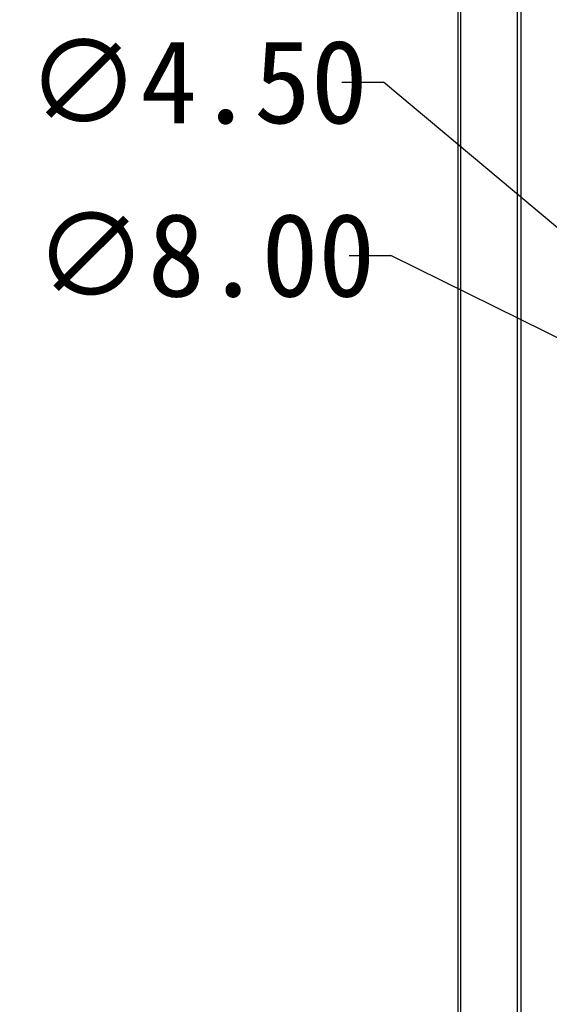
# Model space of a CAD drawing. Header units: inches. Extents: x 0 to 891, y 0 to 630.
# Tile 8 of 15: x 273 to 311, y 324 to 395. Entities that reach past the tile are written whole.
import ezdxf

# ---------------------------------------------------------------- set-up
doc = ezdxf.new("R2010")
doc.units = ezdxf.units.IN
doc.header["$MEASUREMENT"] = 0
doc.layers.add('Dimension', color=150, linetype='Continuous')
doc.styles.get("Standard").update_dxf_attribs({"font": 'simsun.ttc', "height": 1.5})
doc.dimstyles.get("Standard").update_dxf_attribs({"dimtxt": 1.5, "dimasz": 0.75, "dimexe": 0.18, "dimexo": 0.0625, "dimgap": 0, "dimtad": 0, "dimtoh": 1, "dimzin": 0, "dimdsep": 46, "dimtxsty": 'Standard', "dimcen": 0, "dimclrd": 256, "dimclre": 256, "dimclrt": 30, "dimadec": 0, "dimazin": 0, "dimtfac": 1, "dimtofl": 0, "dimtmove": 0, "dimatfit": 3, "dimfxl": 1, "dimtolj": 1, "dimtzin": 0, "dimlwd": -1, "dimlwe": -1, "dimarcsym": 0})

# ---------------------------------------------------------------- blocks, each defined once
blk = doc.blocks.new('*D103')
at = {"layer": 'Defpoints', "color": 0}
for p in [(330.57, 362.807), (337.743, 359.265)]:
    blk.add_point(p, dxfattribs=at)
at = {"layer": 'Dimension'}
for p in [(296.353, 378.221), (327.88, 364.135)]:
    blk.add_line(p, (299.353, 378.221), dxfattribs=at)
blk.add_solid([(327.658, 363.687), (328.101, 364.583), (330.57, 362.807)], dxfattribs=at)
at = {"layer": 'Dimension', "color": 30, "insert": (285.979, 378.221), "char_height": 6, "attachment_point": 5}
blk.add_mtext('\\A1;∅8.00', dxfattribs=at)
blk = doc.blocks.new('*D104')
at = {"layer": 'Defpoints', "color": 0}
for p in [(332.432, 362.482), (335.88, 359.59)]:
    blk.add_point(p, dxfattribs=at)
at = {"layer": 'Dimension'}
for p in [(295.816, 390.673), (330.133, 364.409)]:
    blk.add_line(p, (298.816, 390.673), dxfattribs=at)
blk.add_solid([(329.812, 364.026), (330.455, 364.792), (332.432, 362.482)], dxfattribs=at)
at = {"layer": 'Dimension', "color": 30, "insert": (285.441, 390.673), "char_height": 6, "attachment_point": 5}
blk.add_mtext('\\A1;∅4.50', dxfattribs=at)

msp = doc.modelspace()

# ---------------------------------------------------------------- linework, layer by layer
for p, q in [((304.156, 398.036), (304.156, 268.036)), ((304.379, 268.036), (304.379, 398.036)), ((308.425, 398.036), (308.425, 268.036)), ((308.702, 268.036), (308.702, 398.036))]:
    msp.add_line(p, q)

# ---------------------------------------------------------------- dimensions: what is measured, and where the dimension line sits
at = {"layer": 'Dimension'}
for p1, p2, picture, middle in [((335.88, 359.59), (332.432, 362.482), '*D104', (285.441, 390.673)), ((337.743, 359.265), (330.57, 362.807), '*D103', (285.979, 378.221))]:
    dim = msp.add_diameter_dim_2p(p1=p1, p2=p2, dimstyle='Standard', override={"dimscale": 0}, dxfattribs=at)
    dim.commit()
    dim.dimension.update_dxf_attribs({"geometry": picture, "text_midpoint": middle, "dimtype": 163})

doc.saveas('drawing.dxf')
